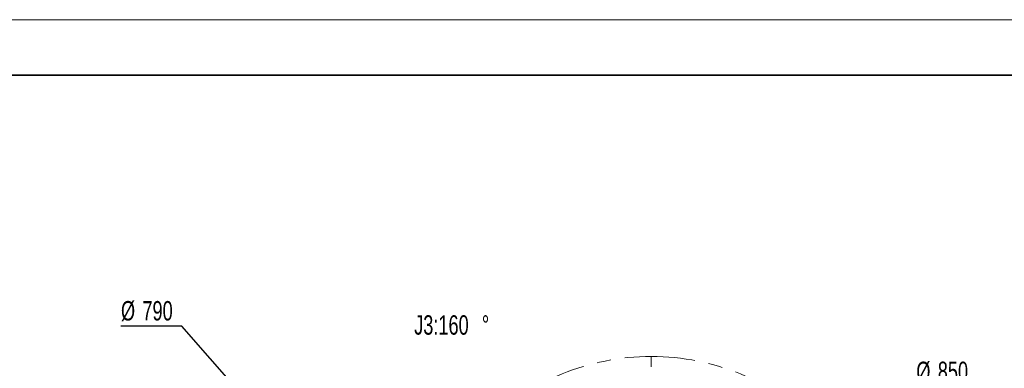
# Model space of a CAD drawing. Header units: millimetres. Extents: x -54 to 820, y 0 to 420.
# Tile 25 of 26: x 96 to 274, y 357 to 420. Entities that reach past the tile are written whole.
import ezdxf

# ---------------------------------------------------------------- set-up
doc = ezdxf.new("R2010")
doc.units = ezdxf.units.MM
doc.linetypes.add('CENTERX2', pattern=[20.32, 12.7, -2.54, 2.54, -2.54])
doc.layers.add('标注层', color=150, linetype='Continuous')
doc.styles.add('SLDTEXTSTYLE0', font='TXT', dxfattribs={"width": 0.7})
doc.dimstyles.new('SLDDIMSTYLE0', dxfattribs={"dimtxt": 3.5, "dimasz": 4, "dimexe": 0, "dimexo": 0.0625, "dimgap": 0.875, "dimtad": 0, "dimtih": 1, "dimtoh": 1, "dimlfac": 10, "dimrnd": 1e-09, "dimzin": 12, "dimdsep": 46, "dimtxsty": 'SLDTEXTSTYLE0', "dimsah": 1, "dimcen": 0, "dimadec": 0, "dimazin": 3, "dimtfac": 1, "dimtdec": 3, "dimtofl": 0, "dimtmove": 0, "dimatfit": 3, "dimfxl": 0, "dimfrac": 2, "dimtolj": 1, "dimtzin": 12, "dimarcsym": 0})

# ---------------------------------------------------------------- blocks, each defined once
blk = doc.blocks.new('_D')
at = {"layer": '标注层'}
for p, q in [((243.69, 343.15), (257.18, 353.83)), ((257.18, 353.83), (268.16, 353.83))]:
    blk.add_line(p, q, dxfattribs=at)
blk.add_solid([(243.69, 343.15), (247.14, 345.24), (246.52, 346.03)], dxfattribs=at)
at = {"layer": '标注层', "char_height": 3.5, "attachment_point": 1, "style": 'SLDTEXTSTYLE0'}
for s, insert in [('%%c', (258.18, 358.34)), ('850', (262.05, 358.34))]:
    blk.add_mtext(s, dxfattribs=dict(at, insert=insert))
blk = doc.blocks.new('_D_1')
at = {"layer": '标注层'}
for p, q in [((125.67, 364.75), (114.69, 364.75)), ((141.78, 346.44), (125.67, 364.75))]:
    blk.add_line(p, q, dxfattribs=at)
blk.add_solid([(141.78, 346.44), (139.51, 349.77), (138.76, 349.11)], dxfattribs=at)
at = {"layer": '标注层', "char_height": 3.5, "attachment_point": 1, "style": 'SLDTEXTSTYLE0'}
for s, insert in [('%%c', (114.69, 369.27)), ('790', (118.56, 369.27))]:
    blk.add_mtext(s, dxfattribs=dict(at, insert=insert))
blk = doc.blocks.new('SW_NOTE_25')
at = {"layer": '标注层', "color": 0, "char_height": 3.5, "attachment_point": 1, "style": 'SLDTEXTSTYLE0'}
for s, insert in [('J3:160', (0, 4.51)), ('%%d', (12.22, 4.51))]:
    blk.add_mtext(s, dxfattribs=dict(at, insert=insert))

msp = doc.modelspace()

# ---------------------------------------------------------------- linework, layer by layer
at = {"color": 7, "linetype": 'Continuous', "lineweight": 18}
msp.add_line((594, 420), (0, 420), dxfattribs=at)
at = {"color": 7, "linetype": 'Continuous', "lineweight": 35}
msp.add_line((584, 410), (25, 410), dxfattribs=at)
at = {"color": 7, "linetype": 'CENTERX2', "lineweight": 18}
msp.add_line((210.3652, 316.7753), (210.3652, 359.2753), dxfattribs=at)
msp.add_arc((210.3652, 316.7753), 42.5, 275, 265, dxfattribs=at)

# ---------------------------------------------------------------- block references
at = {"layer": '标注层'}
msp.add_blockref('SW_NOTE_25', (167.5872, 362.1963), dxfattribs=at)

# ---------------------------------------------------------------- dimensions: what is measured, and where the dimension line sits
for center, mpoint, text, picture, middle in [((167.8652, 316.7753), (141.7781, 346.4353), '%%c790', '_D_1', (119.6765, 366.7901)), ((210.3652, 316.7753), (243.6899, 343.1517), '%%c850', '_D', (263.1683, 355.8645))]:
    dim = msp.add_radius_dim(center=center, mpoint=mpoint, text=text, dimstyle='SLDDIMSTYLE0', override={"dimpost": '<>'}, dxfattribs=at)
    dim.commit()
    dim.dimension.update_dxf_attribs({"geometry": picture, "text_midpoint": middle, "dimtype": 164})

doc.saveas('drawing.dxf')
